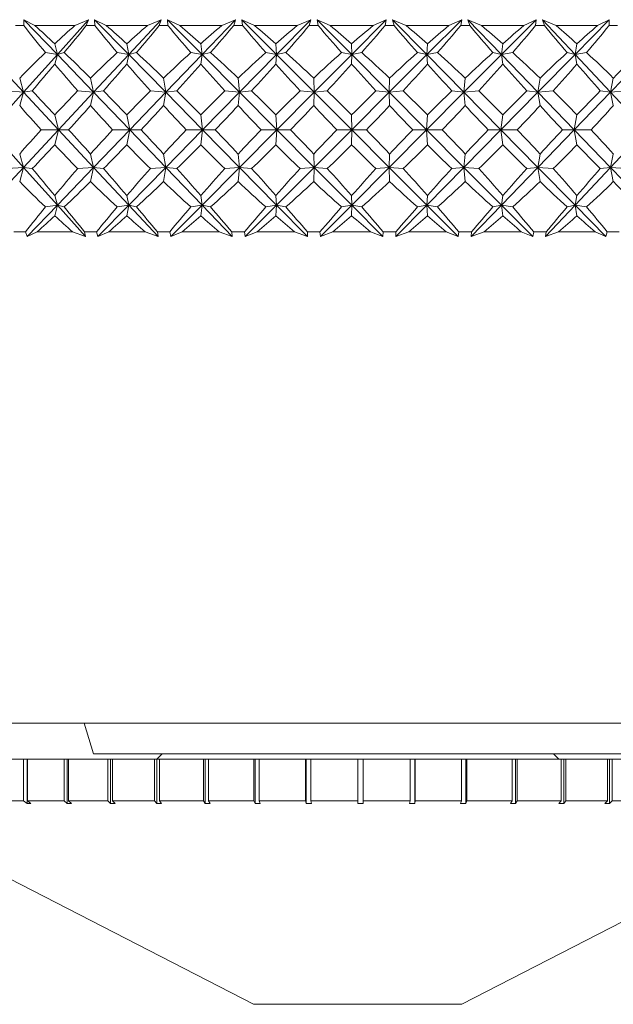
# Model space of a CAD drawing. Header units: inches. Extents: x -4.1 to 22.8, y -8.3 to 17.7.
# Tile 74 of 130: x 12.284 to 12.846, y -1.319 to -0.388. Entities that reach past the tile are written whole.
import ezdxf

# ---------------------------------------------------------------- set-up
doc = ezdxf.new("R2010")
doc.units = ezdxf.units.IN
doc.header["$MEASUREMENT"] = 0

msp = doc.modelspace()

# ---------------------------------------------------------------- linework, layer by layer
at = {"color": 7, "linetype": 'Continuous', "lineweight": 15}
for p, q in [((12.28825, -0.39386), (12.28836, -0.38835)), ((12.29879, -0.39386), (12.28836, -0.38835)), ((12.32003, -0.42127), (12.28836, -0.38835)), ((12.32003, -0.42127), (12.34958, -0.38835)), ((12.33658, -0.39386), (12.34958, -0.38835)), ((12.34738, -0.39386), (12.34958, -0.38835)), ((12.3663, -0.39386), (12.35521, -0.38835)), ((12.3554, -0.39386), (12.35521, -0.38835)), ((12.38756, -0.42127), (12.35521, -0.38835)), ((12.38756, -0.42127), (12.41829, -0.38835)), ((12.40524, -0.39386), (12.41829, -0.38835)), ((12.41634, -0.39386), (12.41829, -0.38835)), ((12.43572, -0.39386), (12.42407, -0.38835)), ((12.42456, -0.39386), (12.42407, -0.38835)), ((12.45683, -0.42127), (12.42407, -0.38835)), ((12.45683, -0.42127), (12.48849, -0.38835)), ((12.4755, -0.39386), (12.48849, -0.38835)), ((12.4868, -0.39386), (12.48849, -0.38835)), ((12.50651, -0.39386), (12.49437, -0.38835)), ((12.49517, -0.39386), (12.49437, -0.38835)), ((12.52729, -0.42127), (12.49437, -0.38835)), ((12.52729, -0.42127), (12.55963, -0.38835)), ((12.54679, -0.39386), (12.55963, -0.38835)), ((12.55821, -0.39386), (12.55963, -0.38835)), ((12.57807, -0.39386), (12.56556, -0.38835)), ((12.56665, -0.39386), (12.56556, -0.38835)), ((12.59836, -0.42127), (12.56556, -0.38835)), ((12.59836, -0.42127), (12.63112, -0.38835)), ((12.61855, -0.39386), (12.63112, -0.38835)), ((12.62999, -0.39386), (12.63112, -0.38835)), ((12.64985, -0.39386), (12.63705, -0.38835)), ((12.63843, -0.39386), (12.63705, -0.38835)), ((12.66948, -0.42127), (12.63705, -0.38835)), ((12.66948, -0.42127), (12.7024, -0.38835)), ((12.69019, -0.39386), (12.7024, -0.38835)), ((12.70156, -0.39386), (12.7024, -0.38835)), ((12.72126, -0.39386), (12.70829, -0.38835)), ((12.70994, -0.39386), (12.70829, -0.38835)), ((12.74008, -0.42127), (12.70829, -0.38835)), ((12.74008, -0.42127), (12.77289, -0.38835)), ((12.76114, -0.39386), (12.77289, -0.38835)), ((12.77234, -0.39386), (12.77289, -0.38835)), ((12.79173, -0.39386), (12.77868, -0.38835)), ((12.78059, -0.39386), (12.77868, -0.38835)), ((12.80958, -0.42127), (12.77868, -0.38835)), ((12.80958, -0.42127), (12.84201, -0.38835)), ((12.83083, -0.39386), (12.84201, -0.38835)), ((12.84177, -0.39386), (12.84201, -0.38835)), ((12.28825, -0.39386), (12.2805, -0.39386)), ((12.33658, -0.39386), (12.29879, -0.39386)), ((12.3554, -0.39386), (12.34738, -0.39386)), ((12.40524, -0.39386), (12.3663, -0.39386)), ((12.42456, -0.39386), (12.41634, -0.39386)), ((12.4755, -0.39386), (12.43572, -0.39386)), ((12.49517, -0.39386), (12.4868, -0.39386)), ((12.54679, -0.39386), (12.50651, -0.39386)), ((12.56665, -0.39386), (12.55821, -0.39386)), ((12.61855, -0.39386), (12.57807, -0.39386)), ((12.63843, -0.39386), (12.62999, -0.39386)), ((12.69019, -0.39386), (12.64985, -0.39386)), ((12.70994, -0.39386), (12.70156, -0.39386)), ((12.76114, -0.39386), (12.72126, -0.39386)), ((12.78059, -0.39386), (12.77234, -0.39386)), ((12.83083, -0.39386), (12.79173, -0.39386)), ((12.84983, -0.39386), (12.84177, -0.39386)), ((12.32003, -0.42127), (12.31759, -0.41107)), ((12.38756, -0.42127), (12.3857, -0.41107)), ((12.45683, -0.42127), (12.45556, -0.41107)), ((12.52729, -0.42127), (12.52663, -0.41107)), ((12.59836, -0.42127), (12.59831, -0.41107)), ((12.66948, -0.42127), (12.67004, -0.41107)), ((12.74008, -0.42127), (12.74125, -0.41107)), ((12.80958, -0.42127), (12.81135, -0.41107)), ((12.28805, -0.45689), (12.25479, -0.42127)), ((12.28805, -0.45689), (12.32003, -0.42127)), ((12.32003, -0.42127), (12.3087, -0.41946)), ((12.32003, -0.42127), (12.31759, -0.43025)), ((12.32003, -0.42127), (12.32652, -0.41946)), ((12.3543, -0.45689), (12.32003, -0.42127)), ((12.3543, -0.45689), (12.38756, -0.42127)), ((12.38756, -0.42127), (12.37653, -0.41946)), ((12.38756, -0.42127), (12.3857, -0.43025)), ((12.38756, -0.42127), (12.3949, -0.41946)), ((12.42256, -0.45689), (12.38756, -0.42127)), ((12.42256, -0.45689), (12.45683, -0.42127)), ((12.45683, -0.42127), (12.44619, -0.41946)), ((12.45683, -0.42127), (12.45556, -0.43025)), ((12.45683, -0.42127), (12.46495, -0.41946)), ((12.49228, -0.45689), (12.45683, -0.42127)), ((12.49228, -0.45689), (12.52729, -0.42127)), ((12.52729, -0.42127), (12.51713, -0.41946)), ((12.52729, -0.42127), (12.52663, -0.43025)), ((12.52729, -0.42127), (12.53613, -0.41946)), ((12.56291, -0.45689), (12.52729, -0.42127)), ((12.56291, -0.45689), (12.59836, -0.42127)), ((12.59836, -0.42127), (12.58877, -0.41946)), ((12.59836, -0.42127), (12.59831, -0.43025)), ((12.59836, -0.42127), (12.60786, -0.41946)), ((12.63386, -0.45689), (12.59836, -0.42127)), ((12.63386, -0.45689), (12.66948, -0.42127)), ((12.66948, -0.42127), (12.66053, -0.41946)), ((12.66948, -0.42127), (12.67955, -0.41946)), ((12.70458, -0.45689), (12.66948, -0.42127)), ((12.66948, -0.42127), (12.67004, -0.43025)), ((12.70458, -0.45689), (12.74008, -0.42127)), ((12.74008, -0.42127), (12.73183, -0.41946)), ((12.74008, -0.42127), (12.75064, -0.41946)), ((12.74008, -0.42127), (12.74125, -0.43025)), ((12.77449, -0.45689), (12.74008, -0.42127)), ((12.77449, -0.45689), (12.80958, -0.42127)), ((12.80958, -0.42127), (12.80211, -0.41946)), ((12.80958, -0.42127), (12.82055, -0.41946)), ((12.80958, -0.42127), (12.81135, -0.43025)), ((12.84302, -0.45689), (12.80958, -0.42127)), ((12.84302, -0.45689), (12.87743, -0.42127)), ((12.28805, -0.45689), (12.28437, -0.44348)), ((12.3543, -0.45689), (12.35139, -0.44348)), ((12.42256, -0.45689), (12.42045, -0.44348)), ((12.49228, -0.45689), (12.49098, -0.44348)), ((12.56291, -0.45689), (12.56243, -0.44348)), ((12.63386, -0.45689), (12.63421, -0.44348)), ((12.70458, -0.45689), (12.70575, -0.44348)), ((12.77449, -0.45689), (12.77647, -0.44348)), ((12.84302, -0.45689), (12.8458, -0.44348)), ((12.28805, -0.45689), (12.27261, -0.45567)), ((12.28805, -0.45689), (12.29621, -0.45567)), ((12.3543, -0.45689), (12.33921, -0.45567)), ((12.3543, -0.45689), (12.36363, -0.45567)), ((12.42256, -0.45689), (12.40794, -0.45567)), ((12.42256, -0.45689), (12.433, -0.45567)), ((12.49228, -0.45689), (12.47826, -0.45567)), ((12.49228, -0.45689), (12.50374, -0.45567)), ((12.56291, -0.45689), (12.54958, -0.45567)), ((12.56291, -0.45689), (12.57528, -0.45567)), ((12.63386, -0.45689), (12.62134, -0.45567)), ((12.63386, -0.45689), (12.64707, -0.45567)), ((12.70458, -0.45689), (12.69297, -0.45567)), ((12.70458, -0.45689), (12.7185, -0.45567)), ((12.77449, -0.45689), (12.76388, -0.45567)), ((12.77449, -0.45689), (12.78901, -0.45567)), ((12.84302, -0.45689), (12.8335, -0.45567)), ((12.84302, -0.45689), (12.85804, -0.45567)), ((12.2562, -0.49237), (12.28805, -0.45689)), ((12.28805, -0.45689), (12.28437, -0.46948)), ((12.32117, -0.49237), (12.28805, -0.45689)), ((12.32117, -0.49237), (12.3543, -0.45689)), ((12.3543, -0.45689), (12.35139, -0.46948)), ((12.38843, -0.49237), (12.3543, -0.45689)), ((12.38843, -0.49237), (12.42256, -0.45689)), ((12.42256, -0.45689), (12.42045, -0.46948)), ((12.45742, -0.49237), (12.42256, -0.45689)), ((12.45742, -0.49237), (12.49228, -0.45689)), ((12.49228, -0.45689), (12.49098, -0.46948)), ((12.52759, -0.49237), (12.49228, -0.45689)), ((12.52759, -0.49237), (12.56291, -0.45689)), ((12.56291, -0.45689), (12.56243, -0.46948)), ((12.59838, -0.49237), (12.56291, -0.45689)), ((12.59838, -0.49237), (12.63386, -0.45689)), ((12.66922, -0.49237), (12.63386, -0.45689)), ((12.63386, -0.45689), (12.63421, -0.46948)), ((12.66922, -0.49237), (12.70458, -0.45689)), ((12.70458, -0.45689), (12.70575, -0.46948)), ((12.73953, -0.49237), (12.70458, -0.45689)), ((12.73953, -0.49237), (12.77449, -0.45689)), ((12.77449, -0.45689), (12.77647, -0.46948)), ((12.80876, -0.49237), (12.77449, -0.45689)), ((12.80876, -0.49237), (12.84302, -0.45689)), ((12.84302, -0.45689), (12.8458, -0.46948)), ((12.87633, -0.49237), (12.84302, -0.45689)), ((12.32117, -0.49237), (12.31759, -0.47823)), ((12.38843, -0.49237), (12.3857, -0.47823)), ((12.45742, -0.49237), (12.45556, -0.47823)), ((12.52759, -0.49237), (12.52663, -0.47823)), ((12.59838, -0.49237), (12.59831, -0.47823)), ((12.66922, -0.49237), (12.67004, -0.47823)), ((12.73953, -0.49237), (12.74125, -0.47823)), ((12.80876, -0.49237), (12.81135, -0.47823)), ((12.28805, -0.52785), (12.2562, -0.49237)), ((12.28805, -0.52785), (12.32117, -0.49237)), ((12.32117, -0.49237), (12.30459, -0.49237)), ((12.32117, -0.49237), (12.31759, -0.50651)), ((12.32117, -0.49237), (12.33068, -0.49237)), ((12.3543, -0.52785), (12.32117, -0.49237)), ((12.3543, -0.52785), (12.38843, -0.49237)), ((12.38843, -0.49237), (12.37229, -0.49237)), ((12.38843, -0.49237), (12.3857, -0.50651)), ((12.42256, -0.52785), (12.38843, -0.49237)), ((12.38843, -0.49237), (12.39917, -0.49237)), ((12.42256, -0.52785), (12.45742, -0.49237)), ((12.45742, -0.49237), (12.44186, -0.49237)), ((12.45742, -0.49237), (12.45556, -0.50651)), ((12.49228, -0.52785), (12.45742, -0.49237)), ((12.45742, -0.49237), (12.46931, -0.49237)), ((12.49228, -0.52785), (12.52759, -0.49237)), ((12.52759, -0.49237), (12.51273, -0.49237)), ((12.52759, -0.49237), (12.52663, -0.50651)), ((12.56291, -0.52785), (12.52759, -0.49237)), ((12.52759, -0.49237), (12.54054, -0.49237)), ((12.56291, -0.52785), (12.59838, -0.49237)), ((12.59838, -0.49237), (12.58434, -0.49237)), ((12.59838, -0.49237), (12.59831, -0.50651)), ((12.63386, -0.52785), (12.59838, -0.49237)), ((12.59838, -0.49237), (12.61228, -0.49237)), ((12.63386, -0.52785), (12.66922, -0.49237)), ((12.66922, -0.49237), (12.65611, -0.49237)), ((12.70458, -0.52785), (12.66922, -0.49237)), ((12.66922, -0.49237), (12.67004, -0.50651)), ((12.66922, -0.49237), (12.68396, -0.49237)), ((12.70458, -0.52785), (12.73953, -0.49237)), ((12.73953, -0.49237), (12.72746, -0.49237)), ((12.73953, -0.49237), (12.74125, -0.50651)), ((12.77449, -0.52785), (12.73953, -0.49237)), ((12.73953, -0.49237), (12.75499, -0.49237)), ((12.77449, -0.52785), (12.80876, -0.49237)), ((12.80876, -0.49237), (12.79782, -0.49237)), ((12.80876, -0.49237), (12.81135, -0.50651)), ((12.84302, -0.52785), (12.80876, -0.49237)), ((12.80876, -0.49237), (12.82481, -0.49237)), ((12.84302, -0.52785), (12.87633, -0.49237)), ((12.28805, -0.52785), (12.28437, -0.51526)), ((12.3543, -0.52785), (12.35139, -0.51526)), ((12.42256, -0.52785), (12.42045, -0.51526)), ((12.49228, -0.52785), (12.49098, -0.51526)), ((12.56291, -0.52785), (12.56243, -0.51526)), ((12.63386, -0.52785), (12.63421, -0.51526)), ((12.70458, -0.52785), (12.70575, -0.51526)), ((12.77449, -0.52785), (12.77647, -0.51526)), ((12.84302, -0.52785), (12.8458, -0.51526)), ((12.25479, -0.56347), (12.28805, -0.52785)), ((12.28805, -0.52785), (12.27261, -0.52908)), ((12.28805, -0.52785), (12.28437, -0.54127)), ((12.28805, -0.52785), (12.29621, -0.52908)), ((12.32003, -0.56347), (12.28805, -0.52785)), ((12.32003, -0.56347), (12.3543, -0.52785)), ((12.3543, -0.52785), (12.33921, -0.52908)), ((12.3543, -0.52785), (12.35139, -0.54127)), ((12.38756, -0.56347), (12.3543, -0.52785)), ((12.3543, -0.52785), (12.36363, -0.52908)), ((12.38756, -0.56347), (12.42256, -0.52785)), ((12.42256, -0.52785), (12.40794, -0.52908)), ((12.42256, -0.52785), (12.42045, -0.54127)), ((12.45683, -0.56347), (12.42256, -0.52785)), ((12.42256, -0.52785), (12.433, -0.52908)), ((12.45683, -0.56347), (12.49228, -0.52785)), ((12.49228, -0.52785), (12.47826, -0.52908)), ((12.49228, -0.52785), (12.49098, -0.54127)), ((12.52729, -0.56347), (12.49228, -0.52785)), ((12.49228, -0.52785), (12.50374, -0.52908)), ((12.52729, -0.56347), (12.56291, -0.52785)), ((12.56291, -0.52785), (12.54958, -0.52908)), ((12.56291, -0.52785), (12.56243, -0.54127)), ((12.59836, -0.56347), (12.56291, -0.52785)), ((12.56291, -0.52785), (12.57528, -0.52908)), ((12.59836, -0.56347), (12.63386, -0.52785)), ((12.63386, -0.52785), (12.62134, -0.52908)), ((12.66948, -0.56347), (12.63386, -0.52785)), ((12.63386, -0.52785), (12.63421, -0.54127)), ((12.63386, -0.52785), (12.64707, -0.52908)), ((12.66948, -0.56347), (12.70458, -0.52785)), ((12.70458, -0.52785), (12.69297, -0.52908)), ((12.70458, -0.52785), (12.70575, -0.54127)), ((12.74008, -0.56347), (12.70458, -0.52785)), ((12.70458, -0.52785), (12.7185, -0.52908)), ((12.74008, -0.56347), (12.77449, -0.52785)), ((12.77449, -0.52785), (12.76388, -0.52908)), ((12.77449, -0.52785), (12.77647, -0.54127)), ((12.80958, -0.56347), (12.77449, -0.52785)), ((12.77449, -0.52785), (12.78901, -0.52908)), ((12.80958, -0.56347), (12.84302, -0.52785)), ((12.84302, -0.52785), (12.8335, -0.52908)), ((12.84302, -0.52785), (12.8458, -0.54127)), ((12.87743, -0.56347), (12.84302, -0.52785)), ((12.84302, -0.52785), (12.85804, -0.52908)), ((12.32003, -0.56347), (12.31759, -0.5545)), ((12.38756, -0.56347), (12.3857, -0.5545)), ((12.45683, -0.56347), (12.45556, -0.5545)), ((12.52729, -0.56347), (12.52663, -0.5545)), ((12.59836, -0.56347), (12.59831, -0.5545)), ((12.66948, -0.56347), (12.67004, -0.5545)), ((12.74008, -0.56347), (12.74125, -0.5545)), ((12.80958, -0.56347), (12.81135, -0.5545)), ((12.29148, -0.59315), (12.32003, -0.56347)), ((12.32003, -0.56347), (12.3087, -0.56529)), ((12.32003, -0.56347), (12.31759, -0.57367)), ((12.32003, -0.56347), (12.32652, -0.56529)), ((12.34667, -0.59315), (12.32003, -0.56347)), ((12.35839, -0.59315), (12.38756, -0.56347)), ((12.38756, -0.56347), (12.37653, -0.56529)), ((12.38756, -0.56347), (12.3857, -0.57367)), ((12.38756, -0.56347), (12.3949, -0.56529)), ((12.41527, -0.59315), (12.38756, -0.56347)), ((12.42729, -0.59315), (12.45683, -0.56347)), ((12.45683, -0.56347), (12.44619, -0.56529)), ((12.45683, -0.56347), (12.45556, -0.57367)), ((12.45683, -0.56347), (12.46495, -0.56529)), ((12.48538, -0.59315), (12.45683, -0.56347)), ((12.49761, -0.59315), (12.52729, -0.56347)), ((12.52729, -0.56347), (12.51713, -0.56529)), ((12.52729, -0.56347), (12.52663, -0.57367)), ((12.52729, -0.56347), (12.53613, -0.56529)), ((12.55645, -0.59315), (12.52729, -0.56347)), ((12.56878, -0.59315), (12.59836, -0.56347)), ((12.59836, -0.56347), (12.58877, -0.56529)), ((12.59836, -0.56347), (12.59831, -0.57367)), ((12.6279, -0.59315), (12.59836, -0.56347)), ((12.59836, -0.56347), (12.60786, -0.56529)), ((12.64024, -0.59315), (12.66948, -0.56347)), ((12.66948, -0.56347), (12.66053, -0.56529)), ((12.66948, -0.56347), (12.67004, -0.57367)), ((12.69916, -0.59315), (12.66948, -0.56347)), ((12.66948, -0.56347), (12.67955, -0.56529)), ((12.71141, -0.59315), (12.74008, -0.56347)), ((12.74008, -0.56347), (12.73183, -0.56529)), ((12.74008, -0.56347), (12.74125, -0.57367)), ((12.76966, -0.59315), (12.74008, -0.56347)), ((12.74008, -0.56347), (12.75064, -0.56529)), ((12.78172, -0.59315), (12.80958, -0.56347)), ((12.80958, -0.56347), (12.80211, -0.56529)), ((12.80958, -0.56347), (12.81135, -0.57367)), ((12.83882, -0.59315), (12.80958, -0.56347)), ((12.80958, -0.56347), (12.82055, -0.56529)), ((12.28983, -0.58886), (12.27893, -0.58886)), ((12.28983, -0.58886), (12.29148, -0.59315)), ((12.30102, -0.58886), (12.29148, -0.59315)), ((12.3343, -0.58886), (12.30102, -0.58886)), ((12.3343, -0.58886), (12.34667, -0.59315)), ((12.34576, -0.58886), (12.34667, -0.59315)), ((12.35704, -0.58886), (12.34576, -0.58886)), ((12.35704, -0.58886), (12.35839, -0.59315)), ((12.36861, -0.58886), (12.35839, -0.59315)), ((12.4029, -0.58886), (12.36861, -0.58886)), ((12.4029, -0.58886), (12.41527, -0.59315)), ((12.41466, -0.58886), (12.41527, -0.59315)), ((12.42624, -0.58886), (12.41466, -0.58886)), ((12.42624, -0.58886), (12.42729, -0.59315)), ((12.43809, -0.58886), (12.42729, -0.59315)), ((12.47311, -0.58886), (12.43809, -0.58886)), ((12.47311, -0.58886), (12.48538, -0.59315)), ((12.4851, -0.58886), (12.48538, -0.59315)), ((12.49687, -0.58886), (12.4851, -0.58886)), ((12.49687, -0.58886), (12.49761, -0.59315)), ((12.50891, -0.58886), (12.49761, -0.59315)), ((12.54438, -0.58886), (12.50891, -0.58886)), ((12.54438, -0.58886), (12.55645, -0.59315)), ((12.55649, -0.58886), (12.55645, -0.59315)), ((12.56836, -0.58886), (12.55649, -0.58886)), ((12.56836, -0.58886), (12.56878, -0.59315)), ((12.58049, -0.58886), (12.56878, -0.59315)), ((12.61613, -0.58886), (12.58049, -0.58886)), ((12.61613, -0.58886), (12.6279, -0.59315)), ((12.62827, -0.58886), (12.6279, -0.59315)), ((12.64015, -0.58886), (12.62827, -0.58886)), ((12.64015, -0.58886), (12.64024, -0.59315)), ((12.65227, -0.58886), (12.64024, -0.59315)), ((12.68779, -0.58886), (12.65227, -0.58886)), ((12.68779, -0.58886), (12.69916, -0.59315)), ((12.69985, -0.58886), (12.69916, -0.59315)), ((12.71164, -0.58886), (12.69985, -0.58886)), ((12.71164, -0.58886), (12.71141, -0.59315)), ((12.72366, -0.58886), (12.71141, -0.59315)), ((12.75877, -0.58886), (12.72366, -0.58886)), ((12.75877, -0.58886), (12.76966, -0.59315)), ((12.77066, -0.58886), (12.76966, -0.59315)), ((12.78227, -0.58886), (12.77066, -0.58886)), ((12.78227, -0.58886), (12.78172, -0.59315)), ((12.79408, -0.58886), (12.78172, -0.59315)), ((12.82851, -0.58886), (12.79408, -0.58886)), ((12.82851, -0.58886), (12.83882, -0.59315)), ((12.84013, -0.58886), (12.83882, -0.59315)), ((12.85146, -0.58886), (12.84013, -0.58886)), ((12.19348, -1.05286), (13.01479, -1.05286)), ((12.34521, -1.05286), (12.35414, -1.08186)), ((12.25637, -1.08686), (12.28797, -1.08686)), ((12.28797, -1.08686), (12.28797, -1.12623)), ((12.28797, -1.08686), (12.29132, -1.08686)), ((12.29132, -1.08686), (12.29132, -1.12881)), ((12.29171, -1.08686), (12.29132, -1.08686)), ((12.29171, -1.08686), (12.29171, -1.12623)), ((12.29171, -1.08686), (12.32641, -1.08686)), ((12.32641, -1.08686), (12.32641, -1.12623)), ((12.32641, -1.08686), (12.32935, -1.08686)), ((12.32935, -1.08686), (12.32935, -1.12881)), ((12.33047, -1.08686), (12.32935, -1.08686)), ((12.33047, -1.08686), (12.33047, -1.12623)), ((12.33047, -1.08686), (12.36789, -1.08686)), ((12.35414, -1.08186), (12.52515, -1.08186)), ((12.36789, -1.08686), (12.36789, -1.12623)), ((12.36789, -1.08686), (12.37039, -1.08686)), ((12.37039, -1.08686), (12.37039, -1.12881)), ((12.37223, -1.08686), (12.37039, -1.08686)), ((12.37223, -1.08686), (12.37223, -1.12623)), ((12.37223, -1.08686), (12.41195, -1.08686)), ((12.41195, -1.08686), (12.41195, -1.12623)), ((12.41195, -1.08686), (12.41399, -1.08686)), ((12.41399, -1.08686), (12.41399, -1.12881)), ((12.41653, -1.08686), (12.41399, -1.08686)), ((12.41914, -1.08186), (12.41414, -1.08686)), ((12.41653, -1.08686), (12.41653, -1.12623)), ((12.41653, -1.08686), (12.45813, -1.08686)), ((12.45813, -1.08686), (12.45813, -1.12623)), ((12.45813, -1.08686), (12.45967, -1.08686)), ((12.45967, -1.08686), (12.45967, -1.12881)), ((12.46289, -1.08686), (12.45967, -1.08686)), ((12.46289, -1.08686), (12.46289, -1.12623)), ((12.46289, -1.08686), (12.5059, -1.08686)), ((12.5059, -1.08686), (12.5059, -1.12623)), ((12.5059, -1.08686), (12.50694, -1.08686)), ((12.50694, -1.08686), (12.50694, -1.12881)), ((12.51079, -1.08686), (12.50694, -1.08686)), ((12.51079, -1.08686), (12.51079, -1.12623)), ((12.51079, -1.08686), (12.55475, -1.08686)), ((12.52515, -1.08186), (12.85414, -1.08186)), ((12.55475, -1.08686), (12.55475, -1.12623)), ((12.55475, -1.08686), (12.55527, -1.08686)), ((12.55527, -1.08686), (12.55527, -1.12881)), ((12.55972, -1.08686), (12.55527, -1.08686)), ((12.55972, -1.08686), (12.55972, -1.12623)), ((12.55972, -1.08686), (12.60414, -1.08686)), ((12.60414, -1.08686), (12.60414, -1.12623)), ((12.60914, -1.08686), (12.60414, -1.08686)), ((12.60914, -1.08686), (12.60914, -1.12623)), ((12.60914, -1.08686), (12.65353, -1.08686)), ((12.65353, -1.08686), (12.65353, -1.12623)), ((12.65798, -1.08686), (12.65353, -1.08686)), ((12.65798, -1.12879), (12.65798, -1.08686)), ((12.65798, -1.08686), (12.6585, -1.08686)), ((12.6585, -1.08686), (12.6585, -1.12623)), ((12.6585, -1.08686), (12.70237, -1.08686)), ((12.70237, -1.08686), (12.70237, -1.12623)), ((12.70623, -1.08686), (12.70237, -1.08686)), ((12.70623, -1.12879), (12.70623, -1.08686)), ((12.70623, -1.08686), (12.70726, -1.08686)), ((12.70726, -1.08686), (12.70726, -1.12623)), ((12.70726, -1.08686), (12.75015, -1.08686)), ((12.75015, -1.08686), (12.75015, -1.12623)), ((12.75336, -1.08686), (12.75015, -1.08686)), ((12.75336, -1.12879), (12.75336, -1.08686)), ((12.75336, -1.08686), (12.75489, -1.08686)), ((12.75489, -1.08686), (12.75489, -1.12623)), ((12.75489, -1.08686), (12.79632, -1.08686)), ((12.79414, -1.08686), (12.78914, -1.08186)), ((12.79632, -1.08686), (12.79632, -1.12623)), ((12.79885, -1.08686), (12.79632, -1.08686)), ((12.79885, -1.12879), (12.79885, -1.08686)), ((12.79885, -1.08686), (12.80088, -1.08686)), ((12.80088, -1.08686), (12.80088, -1.12623)), ((12.80088, -1.08686), (12.84039, -1.08686)), ((12.84039, -1.08686), (12.84039, -1.12623)), ((12.84222, -1.08686), (12.84039, -1.08686)), ((12.84222, -1.12879), (12.84222, -1.08686)), ((12.84222, -1.08686), (12.8447, -1.08686)), ((12.8447, -1.08686), (12.8447, -1.12623)), ((12.8447, -1.08686), (12.88186, -1.08686)), ((12.13664, -1.12881), (12.50564, -1.31857)), ((12.25637, -1.12623), (12.28797, -1.12623)), ((12.29132, -1.12881), (12.28797, -1.12623)), ((12.29132, -1.12881), (12.29503, -1.12879)), ((12.29171, -1.12623), (12.29503, -1.12879)), ((12.29171, -1.12623), (12.32641, -1.12623)), ((12.32935, -1.12881), (12.32641, -1.12623)), ((12.32935, -1.12881), (12.33339, -1.12879)), ((12.33047, -1.12623), (12.33339, -1.12879)), ((12.33047, -1.12623), (12.36789, -1.12623)), ((12.37039, -1.12881), (12.36789, -1.12623)), ((12.37039, -1.12881), (12.37472, -1.12879)), ((12.37223, -1.12623), (12.37472, -1.12879)), ((12.37223, -1.12623), (12.41195, -1.12623)), ((12.41399, -1.12881), (12.41195, -1.12623)), ((12.41399, -1.12881), (12.41855, -1.12879)), ((12.41653, -1.12623), (12.41855, -1.12879)), ((12.41653, -1.12623), (12.45813, -1.12623)), ((12.45967, -1.12881), (12.45813, -1.12623)), ((12.45967, -1.12881), (12.46443, -1.12879)), ((12.46289, -1.12623), (12.46443, -1.12879)), ((12.46289, -1.12623), (12.5059, -1.12623)), ((12.50694, -1.12881), (12.5059, -1.12623)), ((12.50694, -1.12881), (12.51183, -1.12879)), ((12.51079, -1.12623), (12.51183, -1.12879)), ((12.51079, -1.12623), (12.55475, -1.12623)), ((12.55527, -1.12881), (12.55475, -1.12623)), ((12.55527, -1.12881), (12.56024, -1.12879)), ((12.55972, -1.12623), (12.56024, -1.12879)), ((12.55972, -1.12623), (12.60414, -1.12623)), ((12.60414, -1.12881), (12.60414, -1.12623)), ((12.60914, -1.12623), (12.60914, -1.12879)), ((12.60914, -1.12623), (12.65353, -1.12623)), ((12.653, -1.12881), (12.65353, -1.12623)), ((12.653, -1.12881), (12.65798, -1.12879)), ((12.6585, -1.12623), (12.65798, -1.12879)), ((12.6585, -1.12623), (12.70237, -1.12623)), ((12.70133, -1.12881), (12.70237, -1.12623)), ((12.70133, -1.12881), (12.70623, -1.12879)), ((12.70264, -1.31857), (13.07164, -1.12881)), ((12.70726, -1.12623), (12.70623, -1.12879)), ((12.70726, -1.12623), (12.75015, -1.12623)), ((12.7486, -1.12881), (12.75015, -1.12623)), ((12.7486, -1.12881), (12.75336, -1.12879)), ((12.75489, -1.12623), (12.75336, -1.12879)), ((12.75489, -1.12623), (12.79632, -1.12623)), ((12.79429, -1.12881), (12.79632, -1.12623)), ((12.79429, -1.12881), (12.79885, -1.12879)), ((12.80088, -1.12623), (12.79885, -1.12879)), ((12.80088, -1.12623), (12.84039, -1.12623)), ((12.83789, -1.12881), (12.84039, -1.12623)), ((12.83789, -1.12881), (12.84222, -1.12879)), ((12.8447, -1.12623), (12.84222, -1.12879)), ((12.8447, -1.12623), (12.88186, -1.12623)), ((12.50564, -1.31857), (12.70264, -1.31857))]:
    msp.add_line(p, q, dxfattribs=at)
for centre, major_axis, ratio, start_param, end_param in [((12.60414, 0.62486), (-0.36695, 1.37255), 0.517929, 2.259164, 2.286829), ((12.60414, -1.6096), (-0.68982, 1.37055), 0.295613, 5.609763, 5.635065), ((12.60414, -1.6096), (0.18646, 1.38166), 0.563067, 0.576262, 0.601564), ((12.60414, 0.62486), (0.74212, 1.37624), 0.217076, 3.97529, 4.002955), ((12.60414, 0.62486), (-0.44149, 1.36883), 0.487384, 2.240834, 2.268499), ((12.60414, -1.6096), (-0.65599, 1.36814), 0.334688, 5.598346, 5.623648), ((12.60414, -1.6096), (0.28178, 1.37715), 0.543684, 0.611206, 0.636509), ((12.60414, 0.62486), (0.71836, 1.37335), 0.256359, 3.992065, 4.01973), ((12.60414, 0.62486), (-0.50601, 1.36651), 0.453446, 2.230399, 2.258064), ((12.60414, -1.6096), (-0.61625, 1.36641), 0.373339, 5.590654, 5.615956), ((12.60414, -1.6096), (0.36695, 1.37255), 0.517929, 0.638009, 0.663312), ((12.60414, 0.62486), (0.68982, 1.37055), 0.295613, 4.006467, 4.034133), ((12.60414, 0.62486), (-0.56154, 1.36569), 0.417225, 2.226856, 2.254521), ((12.60414, -1.6096), (-0.56978, 1.36569), 0.411193, 5.587566, 5.612868), ((12.60414, -1.6096), (0.44149, 1.36883), 0.487384, 0.656339, 0.681641), ((12.60414, 0.62486), (0.65599, 1.36814), 0.334688, 4.017884, 4.045549), ((12.60414, 0.62486), (-0.60919, 1.36621), 0.379546, 2.229105, 2.25677), ((12.60414, -1.6096), (-0.5156, 1.36628), 0.4477, 5.590095, 5.615397), ((12.60414, -1.6096), (0.50601, 1.36651), 0.453446, 0.666774, 0.692077), ((12.60414, 0.62486), (0.61625, 1.36641), 0.373339, 4.025576, 4.053241), ((12.60414, 0.62486), (-0.64997, 1.3678), 0.340995, 2.236114, 2.263779), ((12.60414, -1.6096), (-0.45262, 1.36835), 0.482076, 5.599338, 5.624641), ((12.60414, -1.6096), (0.56154, 1.36569), 0.417225, 0.670317, 0.69562), ((12.60414, 0.62486), (0.56978, 1.36569), 0.411193, 4.028664, 4.056329), ((12.60414, 0.62486), (-0.68471, 1.37013), 0.301969, 2.24698, 2.274645), ((12.60414, -1.6096), (-0.37975, 1.37186), 0.513259, 5.616332, 5.641634), ((12.60414, -1.6096), (0.60919, 1.36621), 0.379546, 0.668068, 0.69337), ((12.60414, 0.62486), (0.5156, 1.36628), 0.4477, 4.026136, 4.053801), ((12.60414, 0.62486), (-0.71407, 1.37288), 0.262732, 2.260943, 2.288608), ((12.60414, -1.6096), (-0.29632, 1.37637), 0.539896, 5.641752, 5.667054), ((12.60414, -1.6096), (0.64997, 1.3678), 0.340995, 0.661059, 0.686362), ((12.60414, 0.62486), (0.45262, 1.36835), 0.482076, 4.016892, 4.044557), ((12.60414, -1.6096), (0.18646, 1.38166), 0.563067, 0.613497, 0.646444), ((12.60414, -1.6096), (-0.68982, 1.37055), 0.295613, 5.564883, 5.59783), ((12.60414, -1.6096), (0.28178, 1.37715), 0.543684, 0.648441, 0.681389), ((12.60414, -1.6096), (-0.65599, 1.36814), 0.334688, 5.553466, 5.586413), ((12.60414, -1.6096), (0.36695, 1.37255), 0.517929, 0.675244, 0.708191), ((12.60414, -1.6096), (-0.61625, 1.36641), 0.373339, 5.545774, 5.578721), ((12.60414, -1.6096), (0.44149, 1.36883), 0.487384, 0.693574, 0.726521), ((12.60414, -1.6096), (-0.56978, 1.36569), 0.411193, 5.542686, 5.575633), ((12.60414, -1.6096), (0.50601, 1.36651), 0.453446, 0.704009, 0.736957), ((12.60414, -1.6096), (-0.5156, 1.36628), 0.4477, 5.545215, 5.578162), ((12.60414, -1.6096), (0.56154, 1.36569), 0.417225, 0.707552, 0.740499), ((12.60414, -1.6096), (-0.45262, 1.36835), 0.482076, 5.554458, 5.587406), ((12.60414, -1.6096), (0.60919, 1.36621), 0.379546, 0.705303, 0.73825), ((12.60414, -1.6096), (-0.37975, 1.37186), 0.513259, 5.571452, 5.604399), ((12.60414, -1.6096), (0.64997, 1.3678), 0.340995, 0.698294, 0.731242), ((12.60414, -1.6096), (-0.29632, 1.37637), 0.539896, 5.596872, 5.629819), ((12.60414, -1.6096), (0.68471, 1.37013), 0.301969, 0.687428, 0.720375), ((12.60414, 0.62486), (0.74212, 1.37624), 0.217076, 3.934566, 3.963358), ((12.60414, 0.62486), (-0.36695, 1.37255), 0.517929, 2.298762, 2.327554), ((12.60414, 0.62486), (0.71836, 1.37335), 0.256359, 3.95134, 3.980132), ((12.60414, 0.62486), (-0.44149, 1.36883), 0.487384, 2.280432, 2.309224), ((12.60414, 0.62486), (0.68982, 1.37055), 0.295613, 3.965743, 3.994535), ((12.60414, 0.62486), (-0.50601, 1.36651), 0.453446, 2.269996, 2.298789), ((12.60414, 0.62486), (0.65599, 1.36814), 0.334688, 3.97716, 4.005952), ((12.60414, 0.62486), (-0.56154, 1.36569), 0.417225, 2.266454, 2.295246), ((12.60414, 0.62486), (0.61625, 1.36641), 0.373339, 3.984851, 4.013644), ((12.60414, 0.62486), (-0.60919, 1.36621), 0.379546, 2.268703, 2.297495), ((12.60414, 0.62486), (0.56978, 1.36569), 0.411193, 3.98794, 4.016732), ((12.60414, 0.62486), (-0.64997, 1.3678), 0.340995, 2.275711, 2.304503), ((12.60414, 0.62486), (0.5156, 1.36628), 0.4477, 3.985411, 4.014203), ((12.60414, 0.62486), (-0.68471, 1.37013), 0.301969, 2.286577, 2.31537), ((12.60414, 0.62486), (0.45262, 1.36835), 0.482076, 3.976167, 4.004959), ((12.60414, 0.62486), (-0.71407, 1.37288), 0.262732, 2.300541, 2.329333), ((12.60414, -1.6096), (-0.71836, 1.37335), 0.256359, 5.534406, 5.563198), ((12.60414, -1.6096), (0.28178, 1.37715), 0.543684, 0.697477, 0.726269), ((12.60414, -1.6096), (-0.68982, 1.37055), 0.295613, 5.520003, 5.548795), ((12.60414, -1.6096), (0.36695, 1.37255), 0.517929, 0.724279, 0.753071), ((12.60414, -1.6096), (-0.65599, 1.36814), 0.334688, 5.508586, 5.537378), ((12.60414, -1.6096), (0.44149, 1.36883), 0.487384, 0.742609, 0.771401), ((12.60414, -1.6096), (-0.61625, 1.36641), 0.373339, 5.500894, 5.529686), ((12.60414, -1.6096), (0.50601, 1.36651), 0.453446, 0.753044, 0.781836), ((12.60414, -1.6096), (-0.56978, 1.36569), 0.411193, 5.497806, 5.526598), ((12.60414, -1.6096), (0.56154, 1.36569), 0.417225, 0.756587, 0.785379), ((12.60414, -1.6096), (-0.5156, 1.36628), 0.4477, 5.500335, 5.529127), ((12.60414, -1.6096), (0.60919, 1.36621), 0.379546, 0.754338, 0.78313), ((12.60414, -1.6096), (-0.45262, 1.36835), 0.482076, 5.509578, 5.538371), ((12.60414, -1.6096), (0.64997, 1.3678), 0.340995, 0.747329, 0.776122), ((12.60414, -1.6096), (-0.37975, 1.37186), 0.513259, 5.526572, 5.555364), ((12.60414, -1.6096), (0.68471, 1.37013), 0.301969, 0.736463, 0.765255), ((12.60414, 0.62486), (-0.28178, 1.37715), 0.543684, 2.370444, 2.397861), ((12.60414, 0.62486), (0.71836, 1.37335), 0.256359, 3.907835, 3.935252), ((12.60414, 0.62486), (-0.36695, 1.37255), 0.517929, 2.343641, 2.371058), ((12.60414, 0.62486), (0.68982, 1.37055), 0.295613, 3.922238, 3.949655), ((12.60414, 0.62486), (-0.44149, 1.36883), 0.487384, 2.325312, 2.352729), ((12.60414, 0.62486), (0.65599, 1.36814), 0.334688, 3.933655, 3.961072), ((12.60414, 0.62486), (-0.50601, 1.36651), 0.453446, 2.314876, 2.342293), ((12.60414, 0.62486), (0.61625, 1.36641), 0.373339, 3.941347, 3.968764), ((12.60414, 0.62486), (-0.56154, 1.36569), 0.417225, 2.311333, 2.33875), ((12.60414, 0.62486), (0.56978, 1.36569), 0.411193, 3.944435, 3.971852), ((12.60414, 0.62486), (-0.60919, 1.36621), 0.379546, 2.313583, 2.341), ((12.60414, 0.62486), (0.5156, 1.36628), 0.4477, 3.941906, 3.969323), ((12.60414, 0.62486), (-0.64997, 1.3678), 0.340995, 2.320591, 2.348008), ((12.60414, 0.62486), (0.45262, 1.36835), 0.482076, 3.932663, 3.96008), ((12.60414, 0.62486), (-0.68471, 1.37013), 0.301969, 2.331457, 2.358874), ((12.60414, 0.62486), (0.37975, 1.37186), 0.513259, 3.915669, 3.943086), ((12.60414, -1.6096), (0.28178, 1.37715), 0.543684, 0.743732, 0.771149), ((12.60414, -1.6096), (-0.71836, 1.37335), 0.256359, 5.489526, 5.516943), ((12.60414, -1.6096), (0.36695, 1.37255), 0.517929, 0.770534, 0.797951), ((12.60414, -1.6096), (-0.68982, 1.37055), 0.295613, 5.475123, 5.50254), ((12.60414, -1.6096), (0.44149, 1.36883), 0.487384, 0.788864, 0.816281), ((12.60414, -1.6096), (-0.65599, 1.36814), 0.334688, 5.463706, 5.491123), ((12.60414, -1.6096), (0.50601, 1.36651), 0.453446, 0.799299, 0.826716), ((12.60414, -1.6096), (-0.61625, 1.36641), 0.373339, 5.456014, 5.483431), ((12.60414, -1.6096), (0.56154, 1.36569), 0.417225, 0.802842, 0.830259), ((12.60414, -1.6096), (-0.56978, 1.36569), 0.411193, 5.452926, 5.480343), ((12.60414, -1.6096), (0.60919, 1.36621), 0.379546, 0.800593, 0.82801), ((12.60414, -1.6096), (-0.5156, 1.36628), 0.4477, 5.455455, 5.482872), ((12.60414, -1.6096), (0.64997, 1.3678), 0.340995, 0.793585, 0.821002), ((12.60414, -1.6096), (-0.45262, 1.36835), 0.482076, 5.464698, 5.492115), ((12.60414, -1.6096), (0.68471, 1.37013), 0.301969, 0.782718, 0.810135), ((12.60414, -1.6096), (-0.37975, 1.37186), 0.513259, 5.481692, 5.509109), ((12.60414, 0.62486), (0.71836, 1.37335), 0.256359, 3.86158, 3.890372), ((12.60414, 0.62486), (-0.28178, 1.37715), 0.543684, 2.415324, 2.444116), ((12.60414, 0.62486), (0.68982, 1.37055), 0.295613, 3.875983, 3.904775), ((12.60414, 0.62486), (-0.36695, 1.37255), 0.517929, 2.388521, 2.417313), ((12.60414, 0.62486), (0.65599, 1.36814), 0.334688, 3.8874, 3.916192), ((12.60414, 0.62486), (-0.44149, 1.36883), 0.487384, 2.370192, 2.398984), ((12.60414, 0.62486), (0.61625, 1.36641), 0.373339, 3.895092, 3.923884), ((12.60414, 0.62486), (-0.50601, 1.36651), 0.453446, 2.359756, 2.388548), ((12.60414, 0.62486), (0.56978, 1.36569), 0.411193, 3.89818, 3.926972), ((12.60414, 0.62486), (-0.56154, 1.36569), 0.417225, 2.356213, 2.385006), ((12.60414, 0.62486), (0.5156, 1.36628), 0.4477, 3.895651, 3.924443), ((12.60414, 0.62486), (-0.60919, 1.36621), 0.379546, 2.358463, 2.387255), ((12.60414, 0.62486), (0.45262, 1.36835), 0.482076, 3.886407, 3.9152), ((12.60414, 0.62486), (-0.64997, 1.3678), 0.340995, 2.365471, 2.394263), ((12.60414, 0.62486), (0.37975, 1.37186), 0.513259, 3.869414, 3.898206), ((12.60414, 0.62486), (-0.68471, 1.37013), 0.301969, 2.376337, 2.405129), ((12.60414, -1.6096), (-0.74212, 1.37624), 0.217076, 5.46142, 5.490212), ((12.60414, -1.6096), (0.36695, 1.37255), 0.517929, 0.814039, 0.842831), ((12.60414, -1.6096), (-0.71836, 1.37335), 0.256359, 5.444646, 5.473438), ((12.60414, -1.6096), (0.44149, 1.36883), 0.487384, 0.832369, 0.861161), ((12.60414, -1.6096), (-0.68982, 1.37055), 0.295613, 5.430243, 5.459035), ((12.60414, -1.6096), (0.50601, 1.36651), 0.453446, 0.842804, 0.871596), ((12.60414, -1.6096), (-0.65599, 1.36814), 0.334688, 5.418826, 5.447618), ((12.60414, -1.6096), (0.56154, 1.36569), 0.417225, 0.846347, 0.875139), ((12.60414, -1.6096), (-0.61625, 1.36641), 0.373339, 5.411134, 5.439927), ((12.60414, -1.6096), (0.60919, 1.36621), 0.379546, 0.844098, 0.87289), ((12.60414, -1.6096), (-0.56978, 1.36569), 0.411193, 5.408046, 5.436838), ((12.60414, -1.6096), (0.64997, 1.3678), 0.340995, 0.837089, 0.865881), ((12.60414, -1.6096), (-0.5156, 1.36628), 0.4477, 5.410575, 5.439367), ((12.60414, -1.6096), (0.68471, 1.37013), 0.301969, 0.826223, 0.855015), ((12.60414, -1.6096), (-0.45262, 1.36835), 0.482076, 5.419819, 5.448611), ((12.60414, -1.6096), (0.71407, 1.37288), 0.262732, 0.81226, 0.841052), ((12.60414, 0.62486), (-0.18646, 1.38166), 0.563067, 2.495149, 2.528096), ((12.60414, 0.62486), (0.68982, 1.37055), 0.295613, 3.826948, 3.859895), ((12.60414, 0.62486), (-0.28178, 1.37715), 0.543684, 2.460204, 2.493151), ((12.60414, 0.62486), (0.65599, 1.36814), 0.334688, 3.838365, 3.871312), ((12.60414, 0.62486), (-0.36695, 1.37255), 0.517929, 2.433401, 2.466349), ((12.60414, 0.62486), (0.61625, 1.36641), 0.373339, 3.846057, 3.879004), ((12.60414, 0.62486), (-0.44149, 1.36883), 0.487384, 2.415072, 2.448019), ((12.60414, 0.62486), (0.56978, 1.36569), 0.411193, 3.849145, 3.882092), ((12.60414, 0.62486), (-0.50601, 1.36651), 0.453446, 2.404636, 2.437584), ((12.60414, 0.62486), (0.5156, 1.36628), 0.4477, 3.846616, 3.879563), ((12.60414, 0.62486), (-0.56154, 1.36569), 0.417225, 2.401093, 2.434041), ((12.60414, 0.62486), (0.45262, 1.36835), 0.482076, 3.837372, 3.87032), ((12.60414, 0.62486), (-0.60919, 1.36621), 0.379546, 2.403342, 2.43629), ((12.60414, 0.62486), (0.37975, 1.37186), 0.513259, 3.820379, 3.853326), ((12.60414, 0.62486), (-0.64997, 1.3678), 0.340995, 2.410351, 2.443298), ((12.60414, 0.62486), (0.29632, 1.37637), 0.539896, 3.794959, 3.827906), ((12.60414, 0.62486), (-0.68471, 1.37013), 0.301969, 2.421217, 2.454165), ((12.60414, -1.6096), (0.36695, 1.37255), 0.517929, 0.854764, 0.88028), ((12.60414, -1.6096), (-0.74212, 1.37624), 0.217076, 5.423971, 5.449488), ((12.60414, -1.6096), (0.44149, 1.36883), 0.487384, 0.873093, 0.89861), ((12.60414, -1.6096), (-0.71836, 1.37335), 0.256359, 5.407197, 5.432713), ((12.60414, -1.6096), (0.50601, 1.36651), 0.453446, 0.883529, 0.909045), ((12.60414, -1.6096), (-0.68982, 1.37055), 0.295613, 5.392794, 5.41831), ((12.60414, -1.6096), (0.56154, 1.36569), 0.417225, 0.887072, 0.912588), ((12.60414, -1.6096), (-0.65599, 1.36814), 0.334688, 5.381377, 5.406894), ((12.60414, -1.6096), (0.60919, 1.36621), 0.379546, 0.884822, 0.910339), ((12.60414, -1.6096), (-0.61625, 1.36641), 0.373339, 5.373686, 5.399202), ((12.60414, -1.6096), (0.64997, 1.3678), 0.340995, 0.877814, 0.90333), ((12.60414, -1.6096), (-0.56978, 1.36569), 0.411193, 5.370597, 5.396113), ((12.60414, -1.6096), (0.68471, 1.37013), 0.301969, 0.866948, 0.892464), ((12.60414, -1.6096), (-0.5156, 1.36628), 0.4477, 5.373126, 5.398642), ((12.60414, -1.6096), (0.71407, 1.37288), 0.262732, 0.852984, 0.878501), ((12.60414, -1.6096), (-0.45262, 1.36835), 0.482076, 5.38237, 5.407886), ((12.60414, 0.62486), (0.68982, 1.37055), 0.295613, 3.792737, 3.815015), ((12.60414, 0.62486), (-0.18646, 1.38166), 0.563067, 2.540029, 2.562307), ((12.60414, 0.62486), (0.65599, 1.36814), 0.334688, 3.804154, 3.826432), ((12.60414, 0.62486), (-0.28178, 1.37715), 0.543684, 2.505084, 2.527362), ((12.60414, 0.62486), (0.61625, 1.36641), 0.373339, 3.811845, 3.834124), ((12.60414, 0.62486), (-0.36695, 1.37255), 0.517929, 2.478281, 2.50056), ((12.60414, 0.62486), (0.56978, 1.36569), 0.411193, 3.814934, 3.837212), ((12.60414, 0.62486), (-0.44149, 1.36883), 0.487384, 2.459951, 2.48223), ((12.60414, 0.62486), (0.5156, 1.36628), 0.4477, 3.812405, 3.834683), ((12.60414, 0.62486), (-0.50601, 1.36651), 0.453446, 2.449516, 2.471795), ((12.60414, 0.62486), (0.45262, 1.36835), 0.482076, 3.803161, 3.82544), ((12.60414, 0.62486), (-0.56154, 1.36569), 0.417225, 2.445973, 2.468252), ((12.60414, 0.62486), (0.37975, 1.37186), 0.513259, 3.786168, 3.808446), ((12.60414, 0.62486), (-0.60919, 1.36621), 0.379546, 2.448222, 2.470501), ((12.60414, 0.62486), (0.29632, 1.37637), 0.539896, 3.760748, 3.783026), ((12.60414, 0.62486), (-0.64997, 1.3678), 0.340995, 2.455231, 2.477509)]:
    msp.add_ellipse(centre, major_axis=major_axis, ratio=ratio, start_param=start_param, end_param=end_param, dxfattribs=at)
msp.add_open_spline([(12.60414, -1.12881), (12.60496, -1.12881), (12.60663, -1.1288), (12.60829, -1.1288), (12.60914, -1.12879)], degree=3, knots=[0, 0, 0, 0, 0.49353, 1, 1, 1, 1], dxfattribs=at)

doc.saveas('drawing.dxf')
